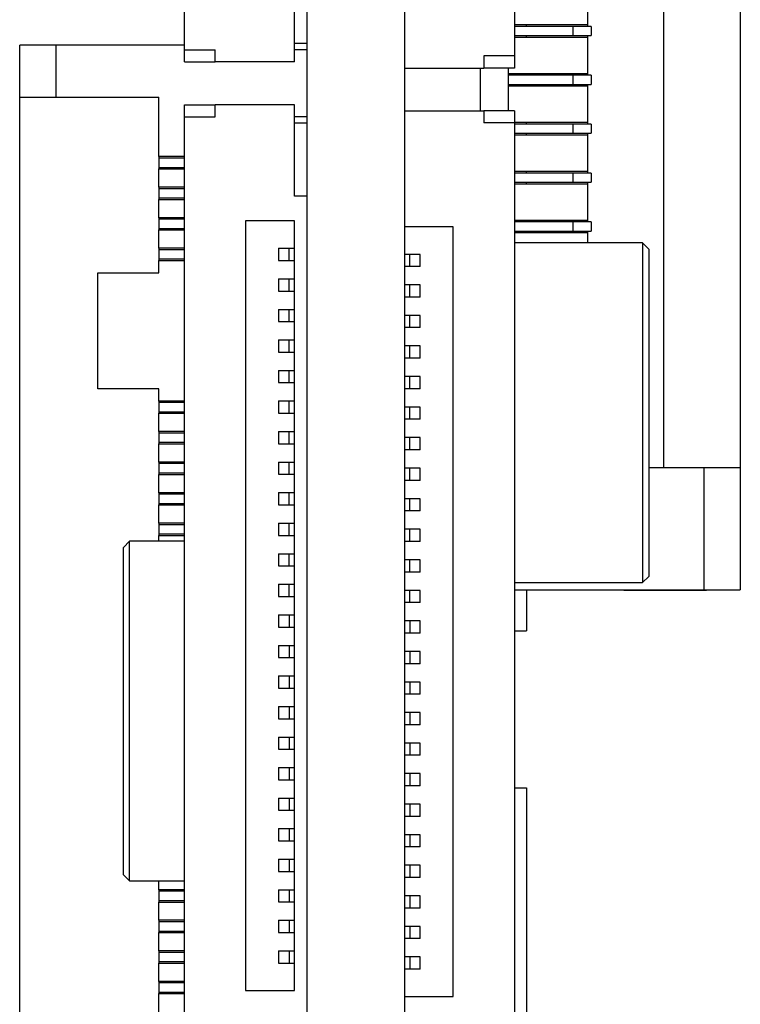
# Model space of a CAD drawing. Header units: millimetres. Extents: x 3 to 207, y 3 to 294.
# Tile 48 of 94: x 38 to 44, y 227 to 235. Entities that reach past the tile are written whole.
import ezdxf

# ---------------------------------------------------------------- set-up
doc = ezdxf.new("R2010")
doc.units = ezdxf.units.MM
doc.layers.add('几何体', color=7, linetype='Continuous')

msp = doc.modelspace()

# ---------------------------------------------------------------- linework, layer by layer
at = {"layer": '几何体'}
for p, q in [((40.4119, 253.748), (40.4119, 216.7479)), ((41.2119, 253.748), (41.2119, 216.7479)), ((39.4119, 235.1529), (39.4119, 243.1529)), ((42.1119, 243.103), (42.1119, 235.103)), ((42.7119, 237.256), (42.7119, 235.356)), ((43.9619, 236.256), (43.9619, 231.731)), ((43.3369, 231.731), (43.3369, 235.906)), ((40.3119, 235.0529), (40.3119, 235.8029)), ((42.7119, 235.356), (42.1119, 235.356)), ((42.5919, 235.3435), (42.1119, 235.3435)), ((42.2119, 235.3435), (42.2119, 235.356)), ((42.5919, 235.3435), (42.5919, 235.2685)), ((42.7419, 235.3435), (42.5919, 235.3435)), ((42.7119, 235.356), (42.7119, 235.3435)), ((42.7419, 235.3435), (42.7419, 235.2685)), ((42.1119, 235.2685), (42.5919, 235.2685)), ((42.1119, 235.256), (42.7119, 235.256)), ((42.2119, 235.256), (42.2119, 235.2685)), ((42.5919, 235.2685), (42.7419, 235.2685)), ((42.7119, 235.2685), (42.7119, 235.256)), ((42.7119, 235.256), (42.7119, 234.956)), ((38.0619, 234.765), (38.0619, 235.19)), ((38.3619, 235.19), (38.0619, 235.19)), ((38.3619, 234.765), (38.3619, 235.19)), ((39.4119, 235.19), (38.3619, 235.19)), ((39.4119, 235.1529), (39.6619, 235.1529)), ((39.4119, 235.0529), (39.4119, 235.1529)), ((39.6619, 235.0529), (39.6619, 235.1529)), ((40.4119, 235.2029), (40.3119, 235.2029)), ((40.4119, 235.1529), (40.3119, 235.1529)), ((42.1119, 235.103), (41.8619, 235.103)), ((41.8619, 235.103), (41.8619, 235.003)), ((42.1119, 235.103), (42.1119, 235.003)), ((39.4119, 235.0529), (39.6619, 235.0529)), ((40.3119, 235.0529), (39.6619, 235.0529)), ((41.2119, 235.003), (41.8619, 235.003)), ((41.8319, 235.003), (41.8319, 234.653)), ((42.1119, 235.003), (41.8619, 235.003)), ((42.0619, 235.003), (42.0619, 234.653)), ((42.7119, 234.956), (42.0619, 234.956)), ((42.5919, 234.9435), (42.0619, 234.9435)), ((42.2119, 234.9435), (42.2119, 234.956)), ((42.5919, 234.9435), (42.5919, 234.8685)), ((42.7419, 234.9435), (42.5919, 234.9435)), ((42.7119, 234.956), (42.7119, 234.9435)), ((42.7419, 234.9435), (42.7419, 234.8685)), ((42.0619, 234.8685), (42.5919, 234.8685)), ((42.0619, 234.856), (42.7119, 234.856)), ((42.2119, 234.856), (42.2119, 234.8685)), ((42.5919, 234.8685), (42.7419, 234.8685)), ((42.7119, 234.8685), (42.7119, 234.856)), ((42.7119, 234.856), (42.7119, 234.556)), ((38.0619, 234.765), (38.3619, 234.765)), ((38.0619, 224.69), (38.0619, 234.765)), ((38.3619, 234.765), (39.2019, 234.765)), ((39.2019, 234.2775), (39.2019, 234.765)), ((39.4119, 234.6029), (39.4119, 234.7029)), ((39.4119, 234.7029), (39.6619, 234.7029)), ((39.6619, 234.6029), (39.6619, 234.7029)), ((40.3119, 234.7029), (39.6619, 234.7029)), ((40.3119, 233.9529), (40.3119, 234.7029)), ((39.4119, 226.6029), (39.4119, 234.6029)), ((39.4119, 234.6029), (39.6619, 234.6029)), ((40.4119, 234.6029), (40.3119, 234.6029)), ((41.2119, 234.653), (41.8619, 234.653)), ((41.8619, 234.653), (41.8619, 234.553)), ((42.1119, 234.653), (41.8619, 234.653)), ((42.1119, 234.653), (42.1119, 234.553)), ((40.4119, 234.5529), (40.3119, 234.5529)), ((42.1119, 234.553), (41.8619, 234.553)), ((42.7119, 234.556), (42.1119, 234.556)), ((42.1119, 234.553), (42.1119, 226.553)), ((42.5919, 234.5435), (42.1119, 234.5435)), ((42.2119, 234.5435), (42.2119, 234.556)), ((42.5919, 234.5435), (42.5919, 234.4685)), ((42.7419, 234.5435), (42.5919, 234.5435)), ((42.7119, 234.556), (42.7119, 234.5435)), ((42.7419, 234.5435), (42.7419, 234.4685)), ((42.1119, 234.4685), (42.5919, 234.4685)), ((42.1119, 234.456), (42.7119, 234.456)), ((42.2119, 234.456), (42.2119, 234.4685)), ((42.5919, 234.4685), (42.7419, 234.4685)), ((42.7119, 234.4685), (42.7119, 234.456)), ((42.7119, 234.456), (42.7119, 234.156)), ((39.4119, 234.2775), (39.2019, 234.2775)), ((39.2019, 234.2775), (39.2019, 234.265)), ((39.2019, 234.265), (39.2019, 234.19)), ((39.4119, 234.265), (39.2019, 234.265)), ((39.2019, 234.19), (39.4119, 234.19)), ((39.2019, 234.19), (39.2019, 234.1775)), ((39.2019, 234.1775), (39.4119, 234.1775)), ((39.2019, 234.0275), (39.2019, 234.1775)), ((42.7119, 234.156), (42.1119, 234.156)), ((42.5919, 234.1435), (42.1119, 234.1435)), ((42.2119, 234.1435), (42.2119, 234.156)), ((42.5919, 234.1435), (42.5919, 234.0685)), ((42.7419, 234.1435), (42.5919, 234.1435)), ((42.7119, 234.156), (42.7119, 234.1435)), ((42.7419, 234.1435), (42.7419, 234.0685)), ((39.4119, 234.0275), (39.2019, 234.0275)), ((39.2019, 234.0275), (39.2019, 234.015)), ((39.2019, 234.015), (39.2019, 233.94)), ((39.4119, 234.015), (39.2019, 234.015)), ((42.1119, 234.0685), (42.5919, 234.0685)), ((42.1119, 234.056), (42.7119, 234.056)), ((42.2119, 234.056), (42.2119, 234.0685)), ((42.5919, 234.0685), (42.7419, 234.0685)), ((42.7119, 234.0685), (42.7119, 234.056)), ((42.7119, 234.056), (42.7119, 233.756)), ((39.2019, 233.94), (39.4119, 233.94)), ((39.2019, 233.94), (39.2019, 233.9275)), ((40.4119, 233.9529), (40.3119, 233.9529)), ((39.2019, 233.9275), (39.4119, 233.9275)), ((39.2019, 233.7775), (39.2019, 233.9275)), ((39.4119, 233.7775), (39.2019, 233.7775)), ((39.2019, 233.7775), (39.2019, 233.765)), ((39.2019, 233.765), (39.2019, 233.69)), ((39.4119, 233.765), (39.2019, 233.765)), ((39.2019, 233.69), (39.4119, 233.69)), ((39.2019, 233.69), (39.2019, 233.6775)), ((40.3119, 233.7529), (39.9119, 233.7529)), ((39.9119, 233.7529), (39.9119, 227.4529)), ((40.3119, 227.4529), (40.3119, 233.7529)), ((41.6119, 233.703), (41.2119, 233.703)), ((41.6119, 227.403), (41.6119, 233.703)), ((42.7119, 233.756), (42.1119, 233.756)), ((42.5919, 233.7435), (42.1119, 233.7435)), ((42.2119, 233.7435), (42.2119, 233.756)), ((42.5919, 233.7435), (42.5919, 233.6685)), ((42.7419, 233.7435), (42.5919, 233.7435)), ((42.7119, 233.756), (42.7119, 233.7435)), ((42.7419, 233.7435), (42.7419, 233.6685)), ((39.2019, 233.6775), (39.4119, 233.6775)), ((39.2019, 233.5275), (39.2019, 233.6775)), ((42.1119, 233.6685), (42.5919, 233.6685)), ((42.1119, 233.656), (42.7119, 233.656)), ((42.2119, 233.656), (42.2119, 233.6685)), ((42.5919, 233.6685), (42.7419, 233.6685)), ((42.7119, 233.6685), (42.7119, 233.656)), ((42.7119, 233.656), (42.7119, 233.5711)), ((39.4119, 233.5275), (39.2019, 233.5275)), ((39.2019, 233.5275), (39.2019, 233.515)), ((40.1819, 233.5279), (40.1819, 233.4279)), ((40.1819, 233.5279), (40.2669, 233.5279)), ((40.2669, 233.4279), (40.2669, 233.5279)), ((40.2669, 233.5279), (40.3119, 233.5279)), ((43.1619, 233.5711), (42.1119, 233.5711)), ((43.2119, 233.5211), (43.1619, 233.5711)), ((43.1619, 233.5711), (43.1619, 232.1811)), ((39.2019, 233.515), (39.2019, 233.44)), ((39.4119, 233.515), (39.2019, 233.515)), ((41.2569, 233.478), (41.2119, 233.478)), ((41.2569, 233.378), (41.2569, 233.478)), ((41.3419, 233.478), (41.2569, 233.478)), ((41.3419, 233.378), (41.3419, 233.478)), ((43.2119, 233.5211), (43.2119, 232.1811)), ((39.2019, 233.44), (39.4119, 233.44)), ((39.2019, 233.44), (39.2019, 233.4275)), ((39.2019, 233.4275), (39.4119, 233.4275)), ((39.2019, 233.3275), (39.2019, 233.4275)), ((40.1819, 233.4279), (40.2669, 233.4279)), ((40.2669, 233.4279), (40.3119, 233.4279)), ((41.2569, 233.378), (41.2119, 233.378)), ((41.3419, 233.378), (41.2569, 233.378)), ((38.7019, 232.3775), (38.7019, 233.3275)), ((38.7019, 233.3275), (39.2019, 233.3275)), ((40.1819, 233.2779), (40.1819, 233.1779)), ((40.1819, 233.2779), (40.2669, 233.2779)), ((40.2669, 233.1779), (40.2669, 233.2779)), ((40.2669, 233.2779), (40.3119, 233.2779)), ((41.2569, 233.228), (41.2119, 233.228)), ((41.2569, 233.128), (41.2569, 233.228)), ((41.3419, 233.228), (41.2569, 233.228)), ((41.3419, 233.128), (41.3419, 233.228)), ((40.1819, 233.1779), (40.2669, 233.1779)), ((40.2669, 233.1779), (40.3119, 233.1779)), ((41.2569, 233.128), (41.2119, 233.128)), ((41.3419, 233.128), (41.2569, 233.128)), ((40.1819, 233.0279), (40.1819, 232.9279)), ((40.1819, 233.0279), (40.2669, 233.0279)), ((40.2669, 232.9279), (40.2669, 233.0279)), ((40.2669, 233.0279), (40.3119, 233.0279)), ((41.2569, 232.978), (41.2119, 232.978)), ((41.2569, 232.878), (41.2569, 232.978)), ((41.3419, 232.978), (41.2569, 232.978)), ((41.3419, 232.878), (41.3419, 232.978)), ((40.1819, 232.9279), (40.2669, 232.9279)), ((40.2669, 232.9279), (40.3119, 232.9279)), ((41.2569, 232.878), (41.2119, 232.878)), ((41.3419, 232.878), (41.2569, 232.878)), ((40.1819, 232.7779), (40.1819, 232.6779)), ((40.1819, 232.7779), (40.2669, 232.7779)), ((40.2669, 232.6779), (40.2669, 232.7779)), ((40.2669, 232.7779), (40.3119, 232.7779)), ((41.2569, 232.728), (41.2119, 232.728)), ((41.2569, 232.628), (41.2569, 232.728)), ((41.3419, 232.728), (41.2569, 232.728)), ((41.3419, 232.628), (41.3419, 232.728)), ((40.1819, 232.6779), (40.2669, 232.6779)), ((40.2669, 232.6779), (40.3119, 232.6779)), ((41.2569, 232.628), (41.2119, 232.628)), ((41.3419, 232.628), (41.2569, 232.628)), ((40.1819, 232.5279), (40.1819, 232.4279)), ((40.1819, 232.5279), (40.2669, 232.5279)), ((40.2669, 232.4279), (40.2669, 232.5279)), ((40.2669, 232.5279), (40.3119, 232.5279)), ((41.2569, 232.478), (41.2119, 232.478)), ((41.2569, 232.378), (41.2569, 232.478)), ((41.3419, 232.478), (41.2569, 232.478)), ((41.3419, 232.378), (41.3419, 232.478)), ((40.1819, 232.4279), (40.2669, 232.4279)), ((40.2669, 232.4279), (40.3119, 232.4279)), ((39.2019, 232.3775), (38.7019, 232.3775)), ((39.2019, 232.2775), (39.2019, 232.3775)), ((41.2569, 232.378), (41.2119, 232.378)), ((41.3419, 232.378), (41.2569, 232.378)), ((39.4119, 232.2775), (39.2019, 232.2775)), ((39.2019, 232.2775), (39.2019, 232.265)), ((39.2019, 232.265), (39.2019, 232.19)), ((39.4119, 232.265), (39.2019, 232.265)), ((40.1819, 232.2779), (40.1819, 232.1779)), ((40.1819, 232.2779), (40.2669, 232.2779)), ((40.2669, 232.1779), (40.2669, 232.2779)), ((40.2669, 232.2779), (40.3119, 232.2779)), ((39.2019, 232.19), (39.4119, 232.19)), ((39.2019, 232.19), (39.2019, 232.1775)), ((39.2019, 232.1775), (39.4119, 232.1775)), ((39.2019, 232.0275), (39.2019, 232.1775)), ((40.1819, 232.1779), (40.2669, 232.1779)), ((40.2669, 232.1779), (40.3119, 232.1779)), ((41.2569, 232.228), (41.2119, 232.228)), ((41.2569, 232.128), (41.2569, 232.228)), ((41.3419, 232.228), (41.2569, 232.228)), ((41.3419, 232.128), (41.3419, 232.228)), ((43.1619, 232.1811), (43.1619, 230.7911)), ((43.2119, 232.1811), (43.2119, 230.8411)), ((41.2569, 232.128), (41.2119, 232.128)), ((41.3419, 232.128), (41.2569, 232.128)), ((39.4119, 232.0275), (39.2019, 232.0275)), ((39.2019, 232.0275), (39.2019, 232.015)), ((39.2019, 232.015), (39.2019, 231.94)), ((39.4119, 232.015), (39.2019, 232.015)), ((40.1819, 232.0279), (40.1819, 231.9279)), ((40.1819, 232.0279), (40.2669, 232.0279)), ((40.2669, 231.9279), (40.2669, 232.0279)), ((40.2669, 232.0279), (40.3119, 232.0279)), ((39.2019, 231.94), (39.4119, 231.94)), ((39.2019, 231.94), (39.2019, 231.9275)), ((39.2019, 231.9275), (39.4119, 231.9275)), ((39.2019, 231.7775), (39.2019, 231.9275)), ((40.1819, 231.9279), (40.2669, 231.9279)), ((40.2669, 231.9279), (40.3119, 231.9279)), ((41.2569, 231.978), (41.2119, 231.978)), ((41.2569, 231.878), (41.2569, 231.978)), ((41.3419, 231.978), (41.2569, 231.978)), ((41.3419, 231.878), (41.3419, 231.978)), ((41.2569, 231.878), (41.2119, 231.878)), ((41.3419, 231.878), (41.2569, 231.878)), ((39.4119, 231.7775), (39.2019, 231.7775)), ((39.2019, 231.7775), (39.2019, 231.765)), ((39.2019, 231.765), (39.2019, 231.69)), ((39.4119, 231.765), (39.2019, 231.765)), ((40.1819, 231.7779), (40.1819, 231.6779)), ((40.1819, 231.7779), (40.2669, 231.7779)), ((40.2669, 231.6779), (40.2669, 231.7779)), ((40.2669, 231.7779), (40.3119, 231.7779)), ((39.2019, 231.69), (39.4119, 231.69)), ((39.2019, 231.69), (39.2019, 231.6775)), ((39.2019, 231.6775), (39.4119, 231.6775)), ((39.2019, 231.5275), (39.2019, 231.6775)), ((40.1819, 231.6779), (40.2669, 231.6779)), ((40.2669, 231.6779), (40.3119, 231.6779)), ((41.2569, 231.728), (41.2119, 231.728)), ((41.2569, 231.628), (41.2569, 231.728)), ((41.3419, 231.728), (41.2569, 231.728)), ((41.3419, 231.628), (41.3419, 231.728)), ((43.6619, 231.731), (43.2119, 231.731)), ((43.6619, 231.731), (43.6619, 230.731)), ((43.9619, 231.731), (43.6619, 231.731)), ((43.9619, 231.731), (43.9619, 230.731)), ((41.2569, 231.628), (41.2119, 231.628)), ((41.3419, 231.628), (41.2569, 231.628)), ((39.4119, 231.5275), (39.2019, 231.5275)), ((39.2019, 231.5275), (39.2019, 231.515)), ((39.2019, 231.515), (39.2019, 231.44)), ((39.4119, 231.515), (39.2019, 231.515)), ((40.1819, 231.5279), (40.1819, 231.4279)), ((40.1819, 231.5279), (40.2669, 231.5279)), ((40.2669, 231.4279), (40.2669, 231.5279)), ((40.2669, 231.5279), (40.3119, 231.5279)), ((39.2019, 231.44), (39.2019, 231.4275)), ((39.2019, 231.44), (39.4119, 231.44)), ((41.2569, 231.478), (41.2119, 231.478)), ((41.2569, 231.378), (41.2569, 231.478)), ((41.3419, 231.478), (41.2569, 231.478)), ((41.3419, 231.378), (41.3419, 231.478)), ((39.2019, 231.4275), (39.4119, 231.4275)), ((39.2019, 231.2775), (39.2019, 231.4275)), ((40.1819, 231.4279), (40.2669, 231.4279)), ((40.2669, 231.4279), (40.3119, 231.4279)), ((41.2569, 231.378), (41.2119, 231.378)), ((41.3419, 231.378), (41.2569, 231.378)), ((39.4119, 231.2775), (39.2019, 231.2775)), ((39.2019, 231.2775), (39.2019, 231.265)), ((40.1819, 231.2779), (40.1819, 231.1779)), ((40.1819, 231.2779), (40.2669, 231.2779)), ((40.2669, 231.1779), (40.2669, 231.2779)), ((40.2669, 231.2779), (40.3119, 231.2779)), ((39.2019, 231.265), (39.2019, 231.19)), ((39.4119, 231.265), (39.2019, 231.265)), ((39.2019, 231.19), (39.4119, 231.19)), ((39.2019, 231.19), (39.2019, 231.1775)), ((41.2569, 231.228), (41.2119, 231.228)), ((41.2569, 231.128), (41.2569, 231.228)), ((41.3419, 231.228), (41.2569, 231.228)), ((41.3419, 231.128), (41.3419, 231.228)), ((38.9619, 231.13), (38.9119, 231.08)), ((39.4119, 231.13), (38.9619, 231.13)), ((38.9619, 228.35), (38.9619, 231.13)), ((39.2019, 231.1775), (39.4119, 231.1775)), ((39.2019, 231.13), (39.2019, 231.1775)), ((40.1819, 231.1779), (40.2669, 231.1779)), ((40.2669, 231.1779), (40.3119, 231.1779)), ((41.2569, 231.128), (41.2119, 231.128)), ((41.3419, 231.128), (41.2569, 231.128)), ((38.9119, 228.4), (38.9119, 231.08)), ((40.1819, 231.0279), (40.1819, 230.9279)), ((40.1819, 231.0279), (40.2669, 231.0279)), ((40.2669, 230.9279), (40.2669, 231.0279)), ((40.2669, 231.0279), (40.3119, 231.0279)), ((41.2569, 230.978), (41.2119, 230.978)), ((41.2569, 230.878), (41.2569, 230.978)), ((41.3419, 230.978), (41.2569, 230.978)), ((41.3419, 230.878), (41.3419, 230.978)), ((40.1819, 230.9279), (40.2669, 230.9279)), ((40.2669, 230.9279), (40.3119, 230.9279)), ((41.2569, 230.878), (41.2119, 230.878)), ((41.3419, 230.878), (41.2569, 230.878)), ((42.1119, 230.7911), (43.1619, 230.7911)), ((43.1619, 230.7911), (43.2119, 230.8411)), ((40.1819, 230.7779), (40.1819, 230.6779)), ((40.1819, 230.7779), (40.2669, 230.7779)), ((40.2669, 230.6779), (40.2669, 230.7779)), ((40.2669, 230.7779), (40.3119, 230.7779)), ((41.2569, 230.728), (41.2119, 230.728)), ((41.2569, 230.628), (41.2569, 230.728)), ((41.3419, 230.728), (41.2569, 230.728)), ((41.3419, 230.628), (41.3419, 230.728)), ((42.1119, 230.731), (43.6619, 230.731)), ((42.2119, 230.731), (42.2119, 230.398)), ((43.1063, 230.7305), (43.1063, 230.731)), ((43.1758, 230.7305), (43.1758, 230.731)), ((43.3334, 230.7305), (43.3334, 230.731)), ((43.4982, 230.7305), (43.4982, 230.731)), ((43.5676, 230.7305), (43.5676, 230.731)), ((43.6302, 230.7305), (43.6302, 230.731)), ((43.6336, 230.731), (43.6336, 230.7305)), ((43.6619, 230.731), (43.9619, 230.731)), ((43.6847, 230.7305), (43.6847, 230.731)), ((40.1819, 230.6779), (40.2669, 230.6779)), ((40.2669, 230.6779), (40.3119, 230.6779)), ((41.2569, 230.628), (41.2119, 230.628)), ((41.3419, 230.628), (41.2569, 230.628)), ((40.1819, 230.5279), (40.1819, 230.4279)), ((40.1819, 230.5279), (40.2669, 230.5279)), ((40.2669, 230.5279), (40.2669, 230.4279)), ((40.2669, 230.5279), (40.3119, 230.5279)), ((41.2569, 230.478), (41.2119, 230.478)), ((41.3419, 230.478), (41.2569, 230.478)), ((41.2569, 230.478), (41.2569, 230.378)), ((41.3419, 230.378), (41.3419, 230.478)), ((40.1819, 230.4279), (40.2669, 230.4279)), ((40.2669, 230.4279), (40.3119, 230.4279)), ((42.1119, 230.398), (42.2119, 230.398)), ((41.2569, 230.378), (41.2119, 230.378)), ((41.3419, 230.378), (41.2569, 230.378)), ((40.1819, 230.2779), (40.1819, 230.1779)), ((40.1819, 230.2779), (40.2669, 230.2779)), ((40.2669, 230.2779), (40.2669, 230.1779)), ((40.2669, 230.2779), (40.3119, 230.2779)), ((41.2569, 230.228), (41.2119, 230.228)), ((41.3419, 230.228), (41.2569, 230.228)), ((41.2569, 230.228), (41.2569, 230.128)), ((41.3419, 230.128), (41.3419, 230.228)), ((40.1819, 230.1779), (40.2669, 230.1779)), ((40.2669, 230.1779), (40.3119, 230.1779)), ((41.2569, 230.128), (41.2119, 230.128)), ((41.3419, 230.128), (41.2569, 230.128)), ((40.1819, 230.0279), (40.1819, 229.9279)), ((40.1819, 230.0279), (40.2669, 230.0279)), ((40.2669, 230.0279), (40.2669, 229.9279)), ((40.2669, 230.0279), (40.3119, 230.0279)), ((40.1819, 229.9279), (40.2669, 229.9279)), ((40.2669, 229.9279), (40.3119, 229.9279)), ((41.2569, 229.978), (41.2119, 229.978)), ((41.3419, 229.978), (41.2569, 229.978)), ((41.2569, 229.978), (41.2569, 229.878)), ((41.3419, 229.878), (41.3419, 229.978)), ((41.2569, 229.878), (41.2119, 229.878)), ((41.3419, 229.878), (41.2569, 229.878)), ((40.1819, 229.7779), (40.1819, 229.6779)), ((40.1819, 229.7779), (40.2669, 229.7779)), ((40.2669, 229.7779), (40.2669, 229.6779)), ((40.2669, 229.7779), (40.3119, 229.7779)), ((40.1819, 229.6779), (40.2669, 229.6779)), ((40.2669, 229.6779), (40.3119, 229.6779)), ((41.2569, 229.728), (41.2119, 229.728)), ((41.2569, 229.728), (41.2569, 229.628)), ((41.3419, 229.728), (41.2569, 229.728)), ((41.3419, 229.628), (41.3419, 229.728)), ((41.2569, 229.628), (41.2119, 229.628)), ((41.3419, 229.628), (41.2569, 229.628)), ((40.1819, 229.5279), (40.1819, 229.4279)), ((40.1819, 229.5279), (40.2669, 229.5279)), ((40.2669, 229.5279), (40.2669, 229.4279)), ((40.2669, 229.5279), (40.3119, 229.5279)), ((40.1819, 229.4279), (40.2669, 229.4279)), ((40.2669, 229.4279), (40.3119, 229.4279)), ((41.2569, 229.478), (41.2119, 229.478)), ((41.2569, 229.478), (41.2569, 229.378)), ((41.3419, 229.478), (41.2569, 229.478)), ((41.3419, 229.378), (41.3419, 229.478)), ((41.2569, 229.378), (41.2119, 229.378)), ((41.3419, 229.378), (41.2569, 229.378)), ((40.1819, 229.2779), (40.1819, 229.1779)), ((40.1819, 229.2779), (40.2669, 229.2779)), ((40.2669, 229.2779), (40.2669, 229.1779)), ((40.2669, 229.2779), (40.3119, 229.2779)), ((40.1819, 229.1779), (40.2669, 229.1779)), ((40.2669, 229.1779), (40.3119, 229.1779)), ((41.2569, 229.228), (41.2119, 229.228)), ((41.2569, 229.228), (41.2569, 229.128)), ((41.3419, 229.228), (41.2569, 229.228)), ((41.3419, 229.128), (41.3419, 229.228)), ((41.2569, 229.128), (41.2119, 229.128)), ((41.3419, 229.128), (41.2569, 229.128)), ((42.1119, 229.1125), (42.2119, 229.1125)), ((42.2119, 229.1125), (42.2119, 225.8686)), ((40.1819, 229.0279), (40.1819, 228.9279)), ((40.1819, 229.0279), (40.2669, 229.0279)), ((40.2669, 229.0279), (40.2669, 228.9279)), ((40.2669, 229.0279), (40.3119, 229.0279)), ((41.2569, 228.978), (41.2119, 228.978)), ((41.2569, 228.978), (41.2569, 228.878)), ((41.3419, 228.978), (41.2569, 228.978)), ((41.3419, 228.878), (41.3419, 228.978)), ((40.1819, 228.9279), (40.2669, 228.9279)), ((40.2669, 228.9279), (40.3119, 228.9279)), ((41.2569, 228.878), (41.2119, 228.878)), ((41.3419, 228.878), (41.2569, 228.878)), ((40.1819, 228.7779), (40.1819, 228.6779)), ((40.1819, 228.7779), (40.2669, 228.7779)), ((40.2669, 228.7779), (40.2669, 228.6779)), ((40.2669, 228.7779), (40.3119, 228.7779)), ((41.2569, 228.728), (41.2119, 228.728)), ((41.3419, 228.728), (41.2569, 228.728)), ((41.2569, 228.728), (41.2569, 228.628)), ((41.3419, 228.628), (41.3419, 228.728)), ((40.1819, 228.6779), (40.2669, 228.6779)), ((40.2669, 228.6779), (40.3119, 228.6779)), ((41.2569, 228.628), (41.2119, 228.628)), ((41.3419, 228.628), (41.2569, 228.628)), ((40.1819, 228.5279), (40.1819, 228.4279)), ((40.1819, 228.5279), (40.2669, 228.5279)), ((40.2669, 228.5279), (40.2669, 228.4279)), ((40.2669, 228.5279), (40.3119, 228.5279)), ((41.2569, 228.478), (41.2119, 228.478)), ((41.2569, 228.478), (41.2569, 228.378)), ((41.3419, 228.478), (41.2569, 228.478)), ((41.3419, 228.378), (41.3419, 228.478)), ((38.9119, 228.4), (38.9619, 228.35)), ((40.1819, 228.4279), (40.2669, 228.4279)), ((40.2669, 228.4279), (40.3119, 228.4279)), ((41.2569, 228.378), (41.2119, 228.378)), ((41.3419, 228.378), (41.2569, 228.378)), ((38.9619, 228.35), (39.4119, 228.35)), ((39.2019, 228.2775), (39.2019, 228.35)), ((39.4119, 228.2775), (39.2019, 228.2775)), ((39.2019, 228.2775), (39.2019, 228.265)), ((39.2019, 228.265), (39.2019, 228.19)), ((39.4119, 228.265), (39.2019, 228.265)), ((40.1819, 228.2779), (40.1819, 228.1779)), ((40.1819, 228.2779), (40.2669, 228.2779)), ((40.2669, 228.2779), (40.2669, 228.1779)), ((40.2669, 228.2779), (40.3119, 228.2779)), ((41.2569, 228.228), (41.2119, 228.228)), ((41.3419, 228.228), (41.2569, 228.228)), ((41.2569, 228.228), (41.2569, 228.128)), ((41.3419, 228.128), (41.3419, 228.228)), ((39.2019, 228.19), (39.4119, 228.19)), ((39.2019, 228.19), (39.2019, 228.1775)), ((39.2019, 228.1775), (39.4119, 228.1775)), ((39.2019, 228.0275), (39.2019, 228.1775)), ((40.1819, 228.1779), (40.2669, 228.1779)), ((40.2669, 228.1779), (40.3119, 228.1779)), ((41.2569, 228.128), (41.2119, 228.128)), ((41.3419, 228.128), (41.2569, 228.128)), ((39.4119, 228.0275), (39.2019, 228.0275)), ((39.2019, 228.0275), (39.2019, 228.015)), ((39.2019, 228.015), (39.2019, 227.94)), ((39.4119, 228.015), (39.2019, 228.015)), ((40.1819, 228.0279), (40.1819, 227.9279)), ((40.1819, 228.0279), (40.2669, 228.0279)), ((40.2669, 228.0279), (40.2669, 227.9279)), ((40.2669, 228.0279), (40.3119, 228.0279)), ((41.2569, 227.978), (41.2119, 227.978)), ((41.3419, 227.978), (41.2569, 227.978)), ((41.2569, 227.978), (41.2569, 227.878)), ((41.3419, 227.878), (41.3419, 227.978)), ((39.2019, 227.94), (39.4119, 227.94)), ((39.2019, 227.94), (39.2019, 227.9275)), ((39.2019, 227.9275), (39.4119, 227.9275)), ((39.2019, 227.7775), (39.2019, 227.9275)), ((40.1819, 227.9279), (40.2669, 227.9279)), ((40.2669, 227.9279), (40.3119, 227.9279)), ((41.2569, 227.878), (41.2119, 227.878)), ((41.3419, 227.878), (41.2569, 227.878)), ((39.4119, 227.7775), (39.2019, 227.7775)), ((39.2019, 227.7775), (39.2019, 227.765)), ((39.2019, 227.765), (39.2019, 227.69)), ((39.4119, 227.765), (39.2019, 227.765)), ((40.1819, 227.7779), (40.1819, 227.6779)), ((40.1819, 227.7779), (40.2669, 227.7779)), ((40.2669, 227.7779), (40.2669, 227.6779)), ((40.2669, 227.7779), (40.3119, 227.7779)), ((41.2569, 227.728), (41.2119, 227.728)), ((41.3419, 227.728), (41.2569, 227.728)), ((41.2569, 227.728), (41.2569, 227.628)), ((41.3419, 227.628), (41.3419, 227.728)), ((39.2019, 227.69), (39.4119, 227.69)), ((39.2019, 227.69), (39.2019, 227.6775)), ((39.2019, 227.6775), (39.4119, 227.6775)), ((39.2019, 227.5275), (39.2019, 227.6775)), ((40.1819, 227.6779), (40.2669, 227.6779)), ((40.2669, 227.6779), (40.3119, 227.6779)), ((41.2569, 227.628), (41.2119, 227.628)), ((41.3419, 227.628), (41.2569, 227.628)), ((39.4119, 227.5275), (39.2019, 227.5275)), ((39.2019, 227.5275), (39.2019, 227.515)), ((39.2019, 227.515), (39.2019, 227.44)), ((39.4119, 227.515), (39.2019, 227.515)), ((39.2019, 227.44), (39.4119, 227.44)), ((39.2019, 227.44), (39.2019, 227.4275)), ((39.2019, 227.4275), (39.4119, 227.4275)), ((39.2019, 227.2775), (39.2019, 227.4275)), ((39.9119, 227.4529), (40.3119, 227.4529)), ((41.2119, 227.403), (41.6119, 227.403))]:
    msp.add_line(p, q, dxfattribs=at)
for points, knots in [([(43.008, 230.7305), (43.008, 230.7305), (43.008, 230.7305), (43.0081, 230.7305), (43.0082, 230.7305), (43.0084, 230.7305), (43.0086, 230.7305), (43.0089, 230.7305), (43.0093, 230.7305), (43.0097, 230.7305), (43.0102, 230.7305), (43.0107, 230.7305), (43.0114, 230.7305), (43.012, 230.7305), (43.0126, 230.7305), (43.0133, 230.7305), (43.014, 230.7305), (43.015, 230.7305), (43.0158, 230.7305), (43.0167, 230.7305), (43.0177, 230.7305), (43.0186, 230.7305), (43.0199, 230.7305), (43.021, 230.7305), (43.0221, 230.7305), (43.0233, 230.7305), (43.0245, 230.7305), (43.0261, 230.7305), (43.0274, 230.7305), (43.0287, 230.7305), (43.0301, 230.7305), (43.0316, 230.7305), (43.0334, 230.7305), (43.0349, 230.7305), (43.0365, 230.7305), (43.0381, 230.7305), (43.0398, 230.7305), (43.0419, 230.7305), (43.0436, 230.7305), (43.0454, 230.7305), (43.0472, 230.7305), (43.049, 230.7305), (43.0514, 230.7305), (43.0533, 230.7305), (43.0552, 230.7305), (43.0572, 230.7305), (43.0593, 230.7305), (43.0613, 230.7305), (43.0634, 230.7305), (43.0655, 230.7305), (43.0682, 230.7305), (43.0704, 230.7305), (43.0726, 230.7305), (43.0748, 230.7305), (43.0771, 230.7305), (43.08, 230.7305), (43.0823, 230.7305), (43.0847, 230.7305), (43.087, 230.7305), (43.0894, 230.7305), (43.0924, 230.7305), (43.0949, 230.7305), (43.0974, 230.7305), (43.0998, 230.7305), (43.1028, 230.7305), (43.1051, 230.7305), (43.1063, 230.7305)], [0, 0, 0, 0, 0.005538, 0.027692, 0.038768, 0.060922, 0.071999, 0.094153, 0.105229, 0.127383, 0.138459, 0.160614, 0.17169, 0.193844, 0.20492, 0.215996, 0.238151, 0.249227, 0.271381, 0.282457, 0.293534, 0.315688, 0.326764, 0.348918, 0.359995, 0.371071, 0.393225, 0.404301, 0.426455, 0.437532, 0.448608, 0.470762, 0.481838, 0.503993, 0.515069, 0.526145, 0.548299, 0.559376, 0.58153, 0.592606, 0.603682, 0.625837, 0.636913, 0.659067, 0.670143, 0.68122, 0.703374, 0.71445, 0.725527, 0.747681, 0.758757, 0.780911, 0.791988, 0.803064, 0.825218, 0.836295, 0.858449, 0.869525, 0.880602, 0.902756, 0.913832, 0.935987, 0.947063, 0.958139, 0.979062, 1, 1, 1, 1]), ([(43.1063, 230.7305), (43.1064, 230.7305), (43.1068, 230.7305), (43.1076, 230.7305), (43.1091, 230.7305), (43.1107, 230.7305), (43.1124, 230.7305), (43.1138, 230.7305), (43.1152, 230.7305), (43.1167, 230.7305), (43.1182, 230.7305), (43.1198, 230.7305), (43.1215, 230.7305), (43.1232, 230.7305), (43.125, 230.7305), (43.1269, 230.7305), (43.1288, 230.7305), (43.1308, 230.7305), (43.1328, 230.7305), (43.1349, 230.7305), (43.1378, 230.7305), (43.1408, 230.7305), (43.1439, 230.7305), (43.1463, 230.7305), (43.1487, 230.7305), (43.1512, 230.7305), (43.1537, 230.7305), (43.1563, 230.7305), (43.159, 230.7305), (43.1617, 230.7305), (43.1644, 230.7305), (43.1672, 230.7305), (43.171, 230.7305), (43.1738, 230.7305), (43.1758, 230.7305)], [0, 0, 0, 0, 0.007308, 0.0365407, 0.0657735, 0.1242448, 0.1534777, 0.1827105, 0.2119433, 0.2411762, 0.2704091, 0.299642, 0.3288749, 0.3581078, 0.3873407, 0.4165737, 0.4458066, 0.4750395, 0.5042725, 0.5335054, 0.5627383, 0.6212108, 0.6504438, 0.6796767, 0.7089096, 0.7381425, 0.7673754, 0.7966083, 0.8258411, 0.855074, 0.8843068, 0.9135396, 0.9427724, 1, 1, 1, 1]), ([(43.1758, 230.7305), (43.176, 230.7305), (43.1772, 230.7305), (43.179, 230.7305), (43.181, 230.7305), (43.1831, 230.7305), (43.1851, 230.7305), (43.1877, 230.7305), (43.1898, 230.7305), (43.192, 230.7305), (43.1941, 230.7305), (43.1963, 230.7305), (43.1984, 230.7305), (43.2006, 230.7305), (43.2028, 230.7305), (43.2051, 230.7305), (43.2073, 230.7305), (43.2096, 230.7305), (43.2119, 230.7305), (43.2141, 230.7305), (43.2164, 230.7305), (43.2188, 230.7305), (43.2211, 230.7305), (43.2235, 230.7305), (43.2264, 230.7305), (43.2288, 230.7305), (43.2312, 230.7305), (43.2336, 230.7305), (43.236, 230.7305), (43.2384, 230.7305), (43.2409, 230.7305), (43.2434, 230.7305), (43.2458, 230.7305), (43.2483, 230.7305), (43.2508, 230.7305), (43.2533, 230.7305), (43.2558, 230.7305), (43.2583, 230.7305), (43.2609, 230.7305), (43.2634, 230.7305), (43.2679, 230.7305), (43.282, 230.7305), (43.2958, 230.7305), (43.3081, 230.7305), (43.3109, 230.7305), (43.3138, 230.7305), (43.3167, 230.7305), (43.319, 230.7305), (43.3218, 230.7305), (43.3241, 230.7305), (43.327, 230.7305), (43.3299, 230.7305), (43.3322, 230.7305), (43.3334, 230.7305)], [0, 0, 0, 0, 0.00579, 0.028952, 0.040532, 0.052112, 0.075274, 0.086854, 0.110015, 0.121596, 0.133176, 0.156338, 0.167918, 0.179498, 0.20266, 0.21424, 0.22582, 0.248982, 0.260562, 0.272143, 0.295304, 0.306884, 0.318465, 0.341626, 0.353206, 0.376368, 0.387948, 0.399529, 0.42269, 0.43427, 0.445851, 0.469012, 0.480592, 0.492173, 0.515334, 0.526915, 0.538495, 0.561656, 0.573237, 0.584817, 0.607978, 0.654306, 0.840024, 0.849999, 0.86995, 0.8899, 0.899876, 0.919826, 0.929801, 0.949752, 0.959727, 0.979861, 1, 1, 1, 1]), ([(43.3334, 230.7305), (43.3337, 230.7305), (43.3354, 230.7305), (43.3377, 230.7305), (43.341, 230.7305), (43.3437, 230.7305), (43.347, 230.7305), (43.3497, 230.7305), (43.353, 230.7305), (43.3557, 230.7305), (43.3583, 230.7305), (43.361, 230.7305), (43.3636, 230.7305), (43.3669, 230.7305), (43.3696, 230.7305), (43.3728, 230.7305), (43.3755, 230.7305), (43.3787, 230.7305), (43.3814, 230.7305), (43.384, 230.7305), (43.3866, 230.7305), (43.3892, 230.7305), (43.3924, 230.7305), (43.395, 230.7305), (43.3982, 230.7305), (43.4007, 230.7305), (43.4033, 230.7305), (43.4058, 230.7305), (43.4084, 230.7305), (43.4115, 230.7305), (43.414, 230.7305), (43.4165, 230.7305), (43.419, 230.7305), (43.4215, 230.7305), (43.4246, 230.7305), (43.427, 230.7305), (43.4301, 230.7305), (43.4325, 230.7305), (43.4349, 230.7305), (43.4373, 230.7305), (43.4397, 230.7305), (43.4426, 230.7305), (43.445, 230.7305), (43.4479, 230.7305), (43.4502, 230.7305), (43.4525, 230.7305), (43.4548, 230.7305), (43.4571, 230.7305), (43.4599, 230.7305), (43.4621, 230.7305), (43.4644, 230.7305), (43.4666, 230.7305), (43.4687, 230.7305), (43.4714, 230.7305), (43.4736, 230.7305), (43.4762, 230.7305), (43.4783, 230.7305), (43.4804, 230.7305), (43.4825, 230.7305), (43.4845, 230.7305), (43.487, 230.7305), (43.489, 230.7305), (43.4915, 230.7305), (43.4935, 230.7305), (43.4959, 230.7305), (43.4973, 230.7305), (43.4982, 230.7305)], [0, 0, 0, 0, 0.005466, 0.027328, 0.03826, 0.060122, 0.071054, 0.092917, 0.103848, 0.125711, 0.136642, 0.147573, 0.169436, 0.180367, 0.20223, 0.213161, 0.235024, 0.245955, 0.267818, 0.278749, 0.28968, 0.311543, 0.322474, 0.344337, 0.355268, 0.377131, 0.388062, 0.398993, 0.420856, 0.431788, 0.45365, 0.464582, 0.475513, 0.497376, 0.508307, 0.53017, 0.541101, 0.562964, 0.573895, 0.584826, 0.606689, 0.61762, 0.639483, 0.650414, 0.672277, 0.683208, 0.694139, 0.716002, 0.726933, 0.748796, 0.759728, 0.770659, 0.792522, 0.803453, 0.825316, 0.836247, 0.85811, 0.869041, 0.879972, 0.901835, 0.912766, 0.934629, 0.94556, 0.967423, 0.978354, 1, 1, 1, 1]), ([(43.4982, 230.7305), (43.4984, 230.7305), (43.4996, 230.7305), (43.5012, 230.7305), (43.5035, 230.7305), (43.5054, 230.7305), (43.5076, 230.7305), (43.5094, 230.7305), (43.5115, 230.7305), (43.5133, 230.7305), (43.5154, 230.7305), (43.517, 230.7305), (43.5191, 230.7305), (43.5207, 230.7305), (43.5227, 230.7305), (43.5242, 230.7305), (43.5258, 230.7305), (43.5273, 230.7305), (43.5288, 230.7305), (43.5306, 230.7305), (43.532, 230.7305), (43.5338, 230.7305), (43.5351, 230.7305), (43.5368, 230.7305), (43.5381, 230.7305), (43.5394, 230.7305), (43.5407, 230.7305), (43.5419, 230.7305), (43.5434, 230.7305), (43.5446, 230.7305), (43.546, 230.7305), (43.5471, 230.7305), (43.5482, 230.7305), (43.5492, 230.7305), (43.5503, 230.7305), (43.5515, 230.7305), (43.5525, 230.7305), (43.5536, 230.7305), (43.5545, 230.7305), (43.5554, 230.7305), (43.5562, 230.7305), (43.557, 230.7305), (43.558, 230.7305), (43.5588, 230.7305), (43.5596, 230.7305), (43.5603, 230.7305), (43.5611, 230.7305), (43.5617, 230.7305), (43.5623, 230.7305), (43.5629, 230.7305), (43.5634, 230.7305), (43.564, 230.7305), (43.5645, 230.7305), (43.565, 230.7305), (43.5654, 230.7305), (43.5657, 230.7305), (43.566, 230.7305), (43.5663, 230.7305), (43.5667, 230.7305), (43.5669, 230.7305), (43.5671, 230.7305), (43.5673, 230.7305), (43.5674, 230.7305), (43.5675, 230.7305), (43.5676, 230.7305), (43.5676, 230.7305), (43.5676, 230.7305)], [0, 0, 0, 0, 0.005407, 0.027035, 0.037849, 0.059478, 0.070292, 0.09192, 0.102734, 0.124363, 0.135176, 0.156805, 0.167619, 0.189247, 0.200061, 0.22169, 0.232504, 0.243318, 0.264946, 0.27576, 0.297389, 0.308203, 0.329831, 0.340645, 0.362273, 0.373087, 0.383901, 0.40553, 0.416344, 0.437972, 0.448786, 0.470415, 0.481229, 0.492043, 0.513671, 0.524485, 0.546114, 0.556928, 0.578556, 0.58937, 0.600184, 0.621813, 0.632627, 0.654255, 0.665069, 0.686698, 0.697511, 0.71914, 0.729954, 0.740768, 0.762396, 0.77321, 0.794839, 0.805653, 0.827281, 0.838095, 0.848909, 0.870538, 0.881352, 0.90298, 0.913794, 0.935423, 0.946237, 0.967865, 0.978679, 1, 1, 1, 1]), ([(43.5677, 230.7305), (43.568, 230.7305), (43.5689, 230.7305), (43.5708, 230.7305), (43.5729, 230.7305), (43.5755, 230.7305), (43.5775, 230.7305), (43.5796, 230.7305), (43.5816, 230.7305), (43.5836, 230.7305), (43.5862, 230.7305), (43.5881, 230.7305), (43.5906, 230.7305), (43.5926, 230.7305), (43.5945, 230.7305), (43.5965, 230.7305), (43.5984, 230.7305), (43.6008, 230.7305), (43.6026, 230.7305), (43.6045, 230.7305), (43.6063, 230.7305), (43.6082, 230.7305), (43.6104, 230.7305), (43.6122, 230.7305), (43.614, 230.7305), (43.6157, 230.7305), (43.6174, 230.7305), (43.6195, 230.7305), (43.6212, 230.7305), (43.6228, 230.7305), (43.6244, 230.7305), (43.6262, 230.7305), (43.6276, 230.7305), (43.6283, 230.7305)], [0, 0, 0, 0, 0.014544, 0.037642, 0.083837, 0.106934, 0.15313, 0.176227, 0.199324, 0.24552, 0.268617, 0.314813, 0.33791, 0.384106, 0.407203, 0.430301, 0.476496, 0.499594, 0.54579, 0.568887, 0.591985, 0.638181, 0.661278, 0.707474, 0.730572, 0.753669, 0.799866, 0.822963, 0.869159, 0.892257, 0.915355, 0.957672, 1, 1, 1, 1]), ([(43.6283, 230.7305), (43.6285, 230.7305), (43.6295, 230.7305), (43.6308, 230.7305), (43.6327, 230.7305), (43.6342, 230.7305), (43.6361, 230.7305), (43.6375, 230.7305), (43.6393, 230.7305), (43.6407, 230.7305), (43.6424, 230.7305), (43.6438, 230.7305), (43.6451, 230.7305), (43.6464, 230.7305), (43.6477, 230.7305), (43.6493, 230.7305), (43.6506, 230.7305), (43.6521, 230.7305), (43.6533, 230.7305), (43.6545, 230.7305), (43.6557, 230.7305), (43.6568, 230.7305), (43.6582, 230.7305), (43.6593, 230.7305), (43.6607, 230.7305), (43.6617, 230.7305), (43.663, 230.7305), (43.664, 230.7305), (43.665, 230.7305), (43.6659, 230.7305), (43.6668, 230.7305), (43.668, 230.7305), (43.6689, 230.7305), (43.6699, 230.7305), (43.6707, 230.7305), (43.6715, 230.7305), (43.6723, 230.7305), (43.6731, 230.7305), (43.674, 230.7305), (43.6747, 230.7305), (43.6756, 230.7305), (43.6762, 230.7305), (43.677, 230.7305), (43.6776, 230.7305), (43.6782, 230.7305), (43.6787, 230.7305), (43.6792, 230.7305), (43.6799, 230.7305), (43.6803, 230.7305), (43.6809, 230.7305), (43.6813, 230.7305), (43.6818, 230.7305), (43.6822, 230.7305), (43.6825, 230.7305), (43.6828, 230.7305), (43.6831, 230.7305), (43.6834, 230.7305), (43.6837, 230.7305), (43.6839, 230.7305), (43.6841, 230.7305), (43.6843, 230.7305), (43.6845, 230.7305), (43.6846, 230.7305), (43.6847, 230.7305), (43.6847, 230.7305), (43.6847, 230.7305), (43.6847, 230.7305)], [0, 0, 0, 0, 0.005392, 0.026961, 0.037745, 0.059314, 0.070098, 0.091667, 0.102451, 0.12402, 0.134804, 0.156373, 0.167157, 0.177942, 0.199511, 0.210295, 0.231864, 0.242648, 0.264217, 0.275001, 0.285785, 0.307354, 0.318138, 0.339707, 0.350492, 0.37206, 0.382845, 0.404414, 0.415198, 0.425982, 0.447551, 0.458335, 0.479904, 0.490688, 0.512257, 0.523042, 0.533826, 0.555395, 0.566179, 0.587748, 0.598532, 0.620101, 0.630885, 0.652454, 0.663238, 0.674023, 0.695592, 0.706376, 0.727945, 0.738729, 0.760298, 0.771082, 0.792651, 0.803435, 0.81422, 0.835789, 0.846573, 0.868142, 0.878926, 0.900495, 0.911279, 0.932848, 0.943632, 0.965201, 0.975985, 1, 1, 1, 1])]:
    msp.add_open_spline(points, degree=3, knots=knots, dxfattribs=at)

doc.saveas('drawing.dxf')
